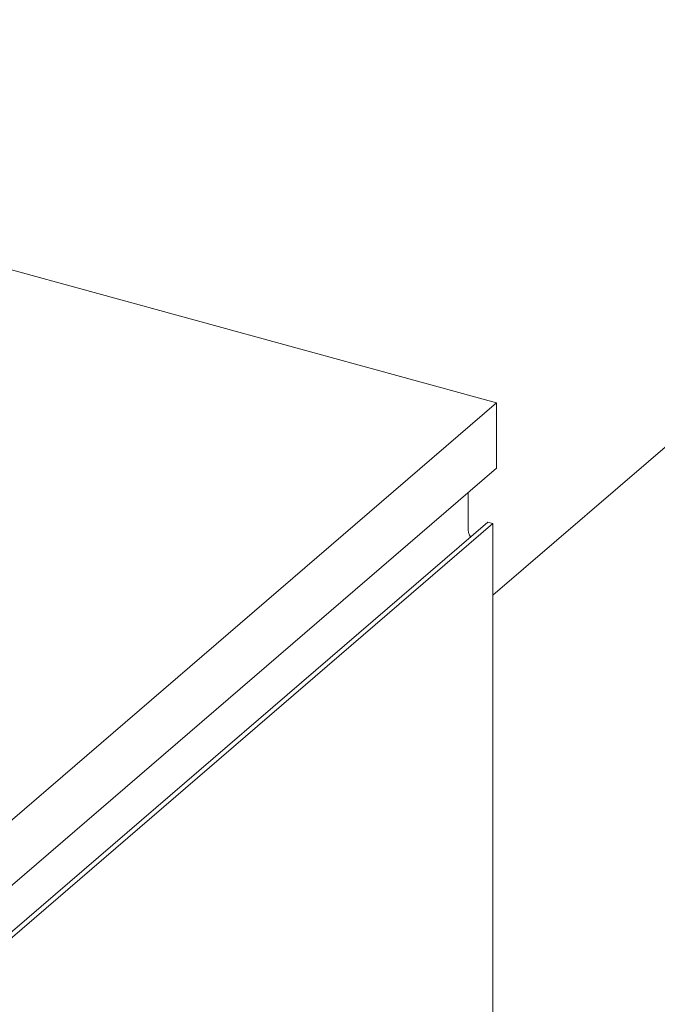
# Model space of a CAD drawing. Header units: millimetres. Extents: x 87779 to 155382, y -9103 to 37066.
# Tile 20 of 128: x 104428 to 104855, y 19677 to 20335. Entities that reach past the tile are written whole.
import ezdxf

# ---------------------------------------------------------------- set-up
doc = ezdxf.new("R2010")
doc.units = ezdxf.units.MM
doc.layers.add('Food Service Equipment-1', color=10, linetype='Continuous', lineweight=5)
doc.layers.add('Food Service Equipment-2', color=7, linetype='Continuous', lineweight=18)

# ---------------------------------------------------------------- blocks, each defined once
blk = doc.blocks.new('712 Werkcafe Derden - 712 Werkcafe Derden-18395349-Werkcafe Pantry Axo')
at = {"layer": 'Food Service Equipment-1'}
for p, q in [((-105279.71, 20079.35), (-105802.35, 20222.24)), ((-105660.36, 19752.02), (-105279.71, 20079.35)), ((-105279.71, 20079.35), (-105279.71, 20035.62)), ((-105279.71, 20035.62), (-105660.36, 19708.29)), ((-105298.72, 20019.28), (-105298.72, 19994.3)), ((-105659.21, 19678.25), (-105285.65, 19999.48)), ((-105657.91, 19675.42), (-105282.17, 19998.53)), ((-105285.65, 19999.48), (-105282.17, 19998.53)), ((-105282.17, 19998.53), (-105282.17, 18502.99))]:
    blk.add_line(p, q, dxfattribs=at)
blk.add_polyline3d([(-105298.72, 19994.3, 0), (-105298.5, 19992.55, 0), (-105297.84, 19990.79, 0), (-105297.14, 19989.61, 0)], dxfattribs=at)
at = {"layer": 'Food Service Equipment-2'}
blk.add_line((-105282.17, 19950.54), (-104834.5, 20335.5), dxfattribs=at)

msp = doc.modelspace()

# ---------------------------------------------------------------- block references
at = {"layer": 'Food Service Equipment-1'}
msp.add_blockref('712 Werkcafe Derden - 712 Werkcafe Derden-18395349-Werkcafe Pantry Axo', (210027.31, 0), dxfattribs=at)

doc.saveas('drawing.dxf')
